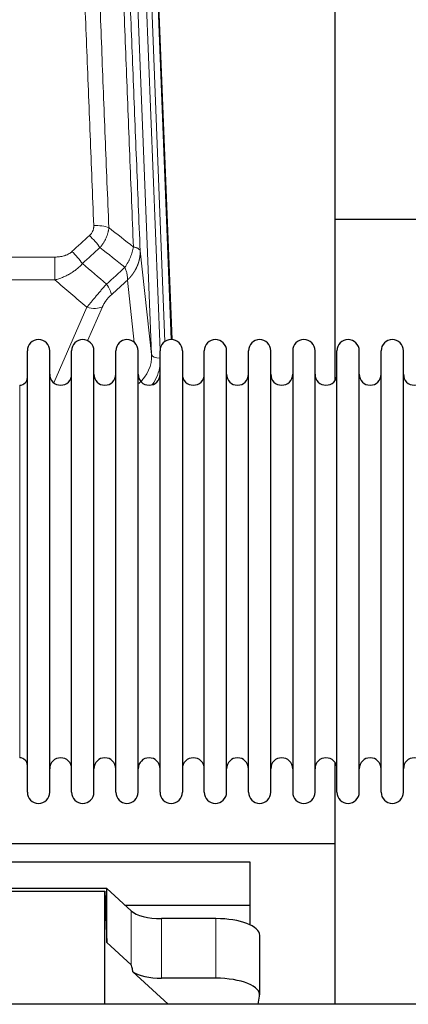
# Model space of a CAD drawing. Header units: inches. Extents: x 0 to 23760, y -13 to 16800.
# Tile 54 of 247: x 4571 to 4748, y 7828 to 8278. Entities that reach past the tile are written whole.
import ezdxf

# ---------------------------------------------------------------- set-up
doc = ezdxf.new("R2010")
doc.units = ezdxf.units.IN
doc.layers.add('254', color=7, linetype='Continuous', true_color=0xffffff)

msp = doc.modelspace()

# ---------------------------------------------------------------- linework, layer by layer
at = {"layer": '254', "color": 110, "linetype": 'Continuous', "lineweight": 13}
for p, q in [((4630.878, 8124.978), (4617.812, 8456.872)), ((4634.724, 8127.064), (4621.804, 8455.245)), ((4636.93, 8130.961), (4624.151, 8455.538)), ((4627.145, 8454.318), (4639.84, 8131.854)), ((4353.528, 8169.584), (4586.701, 8169.584)), ((4586.701, 8169.584), (4586.701, 8159.152)), ((4625.63, 8172.384), (4630.878, 8124.978)), ((4586.701, 8159.152), (4353.528, 8159.152)), ((4622.963, 8130.598), (4619.816, 8159.033)), ((4586.172, 8112.113), (4601.328, 8146.633)), ((4608.389, 8146.782), (4601.614, 8131.352)), ((4570.615, 8101.38), (4570.615, 8111.001)), ((4570.615, 7940.701), (4570.615, 8101.38)), ((4621.551, 7846.084), (4621.551, 7870.748)), ((4635.41, 7839.95), (4635.41, 7867.204)), ((4660.244, 7839.95), (4660.244, 7867.204))]:
    msp.add_line(p, q, dxfattribs=at)
at = {"layer": '254', "color": 2, "linetype": 'Continuous', "lineweight": 25}
for p, q in [((4627.519, 8451.06), (4640.086, 8131.847)), ((4714.775, 8113.388), (4714.775, 8338.77)), ((4786.805, 8186.722), (4714.84, 8186.722)), ((4574.115, 8115.351), (4574.115, 8126.751)), ((4584.315, 8115.351), (4584.315, 8126.751)), ((4594.315, 8115.351), (4594.315, 8126.751)), ((4604.515, 8115.351), (4604.515, 8126.751)), ((4614.515, 8115.351), (4614.515, 8126.751)), ((4624.715, 8115.351), (4624.715, 8126.751)), ((4634.715, 8115.351), (4634.715, 8126.751)), ((4644.915, 8126.751), (4644.915, 8115.351)), ((4654.915, 8115.351), (4654.915, 8126.751)), ((4665.115, 8115.351), (4665.115, 8126.751)), ((4675.115, 7924.951), (4675.115, 8126.751)), ((4685.315, 7924.951), (4685.315, 8126.751)), ((4695.315, 8126.751), (4695.315, 7924.951)), ((4705.515, 7924.951), (4705.515, 8126.751)), ((4715.515, 7924.951), (4715.515, 8126.751)), ((4725.715, 7924.951), (4725.715, 8126.751)), ((4735.715, 7924.951), (4735.715, 8126.751)), ((4745.915, 7924.951), (4745.915, 8126.751)), ((4574.115, 7924.951), (4574.115, 8115.351)), ((4584.315, 7924.951), (4584.315, 8115.351)), ((4594.315, 7924.951), (4594.315, 8115.351)), ((4604.515, 7924.951), (4604.515, 8115.351)), ((4614.515, 7924.951), (4614.515, 8115.351)), ((4624.715, 7924.951), (4624.715, 8115.351)), ((4634.715, 7924.951), (4634.715, 8115.351)), ((4644.915, 8115.351), (4644.915, 7924.951)), ((4654.915, 7924.951), (4654.915, 8115.351)), ((4665.115, 7924.951), (4665.115, 8115.351)), ((4714.775, 7901.498), (4714.775, 7938.325)), ((4226.775, 7901.498), (4714.775, 7901.498)), ((4714.775, 7828.025), (4714.775, 7901.498)), ((4245.775, 7893.186), (4675.775, 7893.186)), ((4675.775, 7893.186), (4675.775, 7873.384)), ((4610.441, 7881.012), (4518.505, 7881.012)), ((4610.441, 7856.25), (4610.441, 7881.012)), ((4621.551, 7870.748), (4610.441, 7881.012)), ((4519.486, 7879.709), (4609.521, 7879.709)), ((4609.521, 7879.709), (4610.441, 7856.25)), ((4609.521, 7828.025), (4609.521, 7879.709)), ((4618.692, 7873.384), (4675.775, 7873.384)), ((4675.775, 7873.384), (4675.775, 7864.372)), ((4660.244, 7867.204), (4635.41, 7867.204)), ((4680.244, 7832.296), (4680.244, 7859.551)), ((4610.441, 7856.25), (4621.551, 7846.084)), ((4622.28, 7842.914), (4638.402, 7828.024)), ((4660.244, 7839.95), (4635.41, 7839.95)), ((4679.544, 7828.024), (4680.199, 7831.787))]:
    msp.add_line(p, q, dxfattribs=at)
for centre, radius, start, end in [((4579.215, 8126.751), 5.1, 0, 180), ((4599.415, 8126.751), 5.1, 0, 180), ((4619.615, 8126.751), 5.1, 0, 180), ((4639.815, 8126.751), 5.1, 0, 180), ((4660.015, 8126.751), 5.1, 0, 180), ((4680.215, 8126.751), 5.1, 0, 180), ((4700.415, 8126.751), 5.1, 0, 180), ((4720.615, 8126.751), 5.1, 0, 180), ((4740.815, 8126.751), 5.1, 0, 180), ((4570.615, 8114.501), 3.5, 270, 0), ((4589.315, 8116.001), 5, 180, 0), ((4609.515, 8116.001), 5, 180, 0), ((4629.715, 8116.001), 5, 180, 0), ((4649.915, 8116.001), 5, 180, 0), ((4670.115, 8116.001), 5, 180, 0), ((4690.315, 8116.001), 5, 180, 0), ((4710.515, 8116.001), 5, 180, 0), ((4730.715, 8116.001), 5, 180, 0), ((4750.915, 8116.001), 5, 180, 0), ((4570.615, 7937.201), 3.5, 0, 90), ((4589.315, 7935.701), 5, 0, 180), ((4609.515, 7935.701), 5, 0, 180), ((4629.715, 7935.701), 5, 0, 180), ((4649.915, 7935.701), 5, 0, 180), ((4670.115, 7935.701), 5, 0, 180), ((4690.315, 7935.701), 5, 0, 180), ((4710.515, 7935.701), 5, 0, 180), ((4730.715, 7935.701), 5, 0, 180), ((4750.915, 7935.701), 5, 0, 180), ((4579.215, 7924.951), 5.1, 180, 0), ((4599.415, 7924.951), 5.1, 180, 0), ((4619.615, 7924.951), 5.1, 180, 0), ((4639.815, 7924.951), 5.1, 180, 0), ((4660.015, 7924.951), 5.1, 180, 0), ((4680.215, 7924.951), 5.1, 180, 0), ((4700.415, 7924.951), 5.1, 180, 0), ((4720.615, 7924.951), 5.1, 180, 0), ((4740.815, 7924.951), 5.1, 180, 0)]:
    msp.add_arc(centre, radius, start, end, dxfattribs=at)
at = {"layer": '254', "color": 110, "linetype": 'Continuous', "lineweight": 13}
for centre, major_axis, ratio, start_param, end_param in [((4604.44, 8179.675), (9.992, 0.404), 0.431453, 0.7935197, 1.5533391), ((4602.468, 8175.082), (-6.729, 7.397), 0.3051216, 4.2889758, 5.0360109), ((4594.459, 8167.789), (-6.736, 7.391), 0.3030979, 4.2875497, 5.03344), ((4605.415, 8158.402), (-6.719, 7.407), 0.3029797, 3.5431496, 4.2886573), ((4601.328, 8152.804), (9.156, -4.02), 0.5833249, 4.9631119, 5.806783), ((4610.851, 8124.48), (20.033, -0.591), 0.8872905, 5.5253333, 6.3444464), ((4634.87, 8125.198), (-3.997, -0.157), 0.4614673, 0.0341943, 1.5136497), ((4610.851, 8122.633), (24.034, -0.11), 0.8859493, 5.722211, 6.1681029)]:
    msp.add_ellipse(centre, major_axis=major_axis, ratio=ratio, start_param=start_param, end_param=end_param, dxfattribs=at)
at = {"layer": '254', "color": 2, "linetype": 'Continuous', "lineweight": 25}
for centre, major_axis, ratio, start_param, end_param in [((4635.41, 7872.945), (-15, 0), 0.3826834, 0.392691, 1.5707963), ((4660.244, 7859.551), (20, 0), 0.3826834, 0.0000123, 1.5707963), ((4635.41, 7434.476), (13.933, -411.641), 0.0134983, 3.0163009, 3.1283751), ((4635.41, 7845.69), (-15, 0), 0.3826834, 0.5047652, 1.5707963), ((4660.244, 7832.296), (20, 0), 0.3826834, 6.216629, 7.8539816)]:
    msp.add_ellipse(centre, major_axis=major_axis, ratio=ratio, start_param=start_param, end_param=end_param, dxfattribs=at)
at = {"layer": '254', "color": 110, "linetype": 'Continuous', "lineweight": 13}
for points, knots in [([(4604.44, 8183.993), (4603.883, 8197.823), (4602.782, 8225.353), (4601.174, 8266.257), (4600.132, 8293.266), (4599.361, 8313.424), (4598.979, 8323.479), (4598.6, 8333.497), (4598.349, 8340.167), (4598.224, 8343.498), (4597.6, 8360.134), (4597.109, 8373.371), (4596.384, 8393.12), (4596.144, 8399.684), (4595.668, 8412.775), (4595.432, 8419.302), (4594.73, 8438.824), (4593.81, 8464.704), (4592.919, 8490.282), (4592.482, 8502.996)], [0, 0, 0, 0, 0.125, 0.25, 0.375, 0.375, 0.4375, 0.46875, 0.46875, 0.5, 0.5, 0.625, 0.625, 0.6875, 0.6875, 0.75, 0.75, 0.875, 1, 1, 1, 1]), ([(4599.349, 8501.63), (4599.787, 8488.932), (4600.679, 8463.387), (4601.601, 8437.54), (4602.304, 8418.042), (4602.54, 8411.524), (4603.016, 8398.449), (4603.257, 8391.894), (4603.983, 8372.169), (4604.475, 8358.949), (4605.099, 8342.335), (4605.225, 8339.008), (4605.476, 8332.346), (4605.855, 8322.341), (4606.238, 8312.299), (4607.01, 8292.166), (4608.053, 8265.192), (4609.663, 8224.34), (4610.765, 8196.845), (4611.323, 8183.032)], [0, 0, 0, 0, 0.125, 0.25, 0.25, 0.3125, 0.3125, 0.375, 0.375, 0.5, 0.5, 0.53125, 0.53125, 0.5625, 0.625, 0.625, 0.75, 0.875, 1, 1, 1, 1]), ([(4622.575, 8174.165), (4622.004, 8188.218), (4620.876, 8216.188), (4619.231, 8257.74), (4618.164, 8285.171), (4617.376, 8305.644), (4616.985, 8315.855), (4616.533, 8327.723), (4616.341, 8332.801), (4616.213, 8336.183), (4616.149, 8337.873), (4615.83, 8346.319), (4615.45, 8356.426), (4615.013, 8368.17), (4614.826, 8373.192), (4614.702, 8376.538), (4614.64, 8378.21), (4614.084, 8393.247), (4613.111, 8419.822), (4611.7, 8459.215), (4610.792, 8485.164), (4610.346, 8498.061)], [0, 0, 0, 0, 0.125, 0.25, 0.375, 0.375, 0.4375, 0.46875, 0.484375, 0.484375, 0.5, 0.5, 0.5625, 0.59375, 0.609375, 0.609375, 0.625, 0.625, 0.75, 0.875, 1, 1, 1, 1]), ([(4613.435, 8495.052), (4613.88, 8482.205), (4614.786, 8456.354), (4616.193, 8417.11), (4617.163, 8390.636), (4617.717, 8375.657), (4617.779, 8373.992), (4617.903, 8370.658), (4618.089, 8365.655), (4618.526, 8353.956), (4618.904, 8343.887), (4619.222, 8335.473), (4619.286, 8333.789), (4619.414, 8330.42), (4619.606, 8325.362), (4620.056, 8313.538), (4620.446, 8303.366), (4621.232, 8282.97), (4622.295, 8255.643), (4623.936, 8214.249), (4625.061, 8186.384), (4625.63, 8172.384)], [0, 0, 0, 0, 0.125, 0.25, 0.375, 0.375, 0.390625, 0.390625, 0.40625, 0.4375, 0.5, 0.5, 0.515625, 0.515625, 0.53125, 0.5625, 0.625, 0.625, 0.75, 0.875, 1, 1, 1, 1]), ([(4604.44, 8183.993), (4604.449, 8183.779), (4604.446, 8183.566), (4604.429, 8183.3), (4604.425, 8183.247), (4604.415, 8183.14), (4604.41, 8183.087), (4604.391, 8182.928), (4604.375, 8182.823), (4604.32, 8182.509), (4604.271, 8182.302), (4604.151, 8181.895), (4604.079, 8181.695), (4603.953, 8181.398), (4603.908, 8181.3), (4603.835, 8181.154), (4603.81, 8181.106), (4603.759, 8181.009), (4603.733, 8180.962), (4603.598, 8180.725), (4603.48, 8180.542), (4603.224, 8180.189), (4603.086, 8180.019), (4602.791, 8179.691), (4602.634, 8179.533), (4602.468, 8179.381)], [0, 0, 0, 0, 0.125, 0.125, 0.15625, 0.15625, 0.1875, 0.1875, 0.25, 0.25, 0.375, 0.375, 0.5, 0.5, 0.5625, 0.5625, 0.59375, 0.59375, 0.625, 0.625, 0.75, 0.75, 0.875, 0.875, 1, 1, 1, 1]), ([(4611.323, 8183.032), (4611.287, 8182.638), (4611.234, 8182.243), (4611.146, 8181.749), (4611.127, 8181.65), (4611.087, 8181.452), (4611.066, 8181.353), (4611.001, 8181.056), (4610.953, 8180.859), (4610.796, 8180.268), (4610.555, 8179.484), (4610.247, 8178.708), (4609.991, 8178.129), (4609.879, 8177.888), (4609.76, 8177.648), (4609.712, 8177.552), (4609.688, 8177.504), (4609.615, 8177.361), (4609.565, 8177.266), (4609.311, 8176.791), (4609.093, 8176.417), (4608.627, 8175.682), (4608.133, 8174.958), (4607.581, 8174.258), (4607.29, 8173.914)], [0, 0, 0, 0, 0.125, 0.125, 0.15625, 0.15625, 0.1875, 0.1875, 0.25, 0.25, 0.375, 0.5, 0.5, 0.5625, 0.578125, 0.578125, 0.59375, 0.59375, 0.625, 0.625, 0.75, 0.75, 0.875, 1, 1, 1, 1]), ([(4622.575, 8174.165), (4622.446, 8173.42), (4622.268, 8172.657), (4621.811, 8171.113), (4621.534, 8170.331), (4621.046, 8169.157), (4620.871, 8168.766), (4620.499, 8167.985), (4620.302, 8167.596), (4619.675, 8166.434), (4619.213, 8165.667), (4618.71, 8164.919)], [0, 0, 0, 0, 0.25, 0.25, 0.5, 0.5, 0.625, 0.625, 0.75, 0.75, 1, 1, 1, 1]), ([(4625.63, 8172.384), (4625.601, 8172.588), (4625.511, 8172.783), (4625.288, 8173.058), (4625.199, 8173.146), (4624.993, 8173.315), (4624.876, 8173.396), (4624.615, 8173.549), (4624.47, 8173.622), (4624.156, 8173.758), (4623.986, 8173.821), (4623.622, 8173.937), (4623.428, 8173.99), (4623.018, 8174.086), (4622.801, 8174.128), (4622.575, 8174.165)], [0, 0, 0, 0, 0.25, 0.25, 0.375, 0.375, 0.5, 0.5, 0.625, 0.625, 0.75, 0.75, 0.875, 0.875, 1, 1, 1, 1]), ([(4594.459, 8172.059), (4594.334, 8171.944), (4594.204, 8171.834), (4594.003, 8171.675), (4593.934, 8171.622), (4593.797, 8171.521), (4593.727, 8171.471), (4593.374, 8171.229), (4593.08, 8171.053), (4592.47, 8170.735), (4592.154, 8170.592), (4591.746, 8170.432), (4591.664, 8170.401), (4591.5, 8170.341), (4591.417, 8170.312), (4591.169, 8170.228), (4591.002, 8170.176), (4590.501, 8170.031), (4590.164, 8169.949), (4589.484, 8169.812), (4589.142, 8169.756), (4588.452, 8169.669), (4588.105, 8169.637), (4587.406, 8169.594), (4587.054, 8169.584), (4586.701, 8169.584)], [0, 0, 0, 0, 0.0625, 0.0625, 0.09375, 0.09375, 0.125, 0.125, 0.25, 0.25, 0.375, 0.375, 0.40625, 0.40625, 0.4375, 0.4375, 0.5, 0.5, 0.625, 0.625, 0.75, 0.75, 0.875, 0.875, 1, 1, 1, 1]), ([(4625.63, 8172.384), (4625.631, 8172.364), (4625.633, 8172.324), (4625.635, 8172.265), (4625.636, 8172.205), (4625.638, 8172.145), (4625.639, 8172.086), (4625.64, 8172.026), (4625.64, 8171.966), (4625.641, 8171.907), (4625.641, 8171.847), (4625.641, 8171.787), (4625.641, 8171.728), (4625.64, 8171.668), (4625.639, 8171.608), (4625.638, 8171.549), (4625.637, 8171.489), (4625.636, 8171.43), (4625.634, 8171.37), (4625.632, 8171.311), (4625.63, 8171.251), (4625.628, 8171.192), (4625.625, 8171.132), (4625.622, 8171.073), (4625.619, 8171.013), (4625.616, 8170.954), (4625.612, 8170.895), (4625.608, 8170.835), (4625.605, 8170.776), (4625.6, 8170.717), (4625.596, 8170.657), (4625.591, 8170.598), (4625.586, 8170.539), (4625.581, 8170.48), (4625.576, 8170.421), (4625.57, 8170.362), (4625.564, 8170.302), (4625.558, 8170.243), (4625.552, 8170.184), (4625.546, 8170.125), (4625.539, 8170.066), (4625.532, 8170.007), (4625.525, 8169.949), (4625.517, 8169.89), (4625.51, 8169.831), (4625.502, 8169.772), (4625.494, 8169.713), (4625.486, 8169.655), (4625.477, 8169.596), (4625.469, 8169.537), (4625.46, 8169.479), (4625.45, 8169.42), (4625.441, 8169.362), (4625.432, 8169.303), (4625.422, 8169.245), (4625.412, 8169.186), (4625.402, 8169.128), (4625.391, 8169.07), (4625.38, 8169.011), (4625.37, 8168.953), (4625.359, 8168.895), (4625.347, 8168.837), (4625.336, 8168.779), (4625.324, 8168.721), (4625.312, 8168.663), (4625.3, 8168.605), (4625.288, 8168.547), (4625.275, 8168.489), (4625.262, 8168.431), (4625.249, 8168.373), (4625.236, 8168.316), (4625.223, 8168.258), (4625.209, 8168.201), (4625.195, 8168.143), (4625.181, 8168.086), (4625.167, 8168.028), (4625.152, 8167.971), (4625.138, 8167.913), (4625.123, 8167.856), (4625.108, 8167.799), (4625.093, 8167.742), (4625.077, 8167.685), (4625.062, 8167.628), (4625.046, 8167.571), (4625.03, 8167.514), (4625.013, 8167.457), (4624.997, 8167.4), (4624.98, 8167.344), (4624.963, 8167.287), (4624.946, 8167.23), (4624.929, 8167.174), (4624.912, 8167.117), (4624.894, 8167.061), (4624.876, 8167.005), (4624.858, 8166.948), (4624.84, 8166.892), (4624.821, 8166.836), (4624.803, 8166.78), (4624.784, 8166.724), (4624.765, 8166.668), (4624.746, 8166.612), (4624.726, 8166.556), (4624.706, 8166.5), (4624.687, 8166.445), (4624.667, 8166.389), (4624.647, 8166.334), (4624.626, 8166.278), (4624.606, 8166.223), (4624.585, 8166.167), (4624.564, 8166.112), (4624.543, 8166.057), (4624.522, 8166.002), (4624.5, 8165.947), (4624.478, 8165.892), (4624.457, 8165.837), (4624.434, 8165.782), (4624.412, 8165.728), (4624.39, 8165.673), (4624.367, 8165.618), (4624.344, 8165.564), (4624.322, 8165.509), (4624.298, 8165.455), (4624.275, 8165.401), (4624.252, 8165.347), (4624.228, 8165.293), (4624.204, 8165.239), (4624.18, 8165.185), (4624.156, 8165.131), (4624.131, 8165.077), (4624.107, 8165.023), (4624.082, 8164.97), (4624.057, 8164.916), (4624.032, 8164.863), (4624.007, 8164.809), (4623.981, 8164.756), (4623.956, 8164.703), (4623.93, 8164.65), (4623.904, 8164.597), (4623.878, 8164.544), (4623.852, 8164.491), (4623.825, 8164.438), (4623.799, 8164.385), (4623.772, 8164.333), (4623.745, 8164.28), (4623.718, 8164.228), (4623.691, 8164.176), (4623.663, 8164.123), (4623.635, 8164.071), (4623.608, 8164.019), (4623.58, 8163.967), (4623.552, 8163.915), (4623.523, 8163.863), (4623.495, 8163.812), (4623.466, 8163.76), (4623.438, 8163.709), (4623.409, 8163.657), (4623.38, 8163.606), (4623.35, 8163.555), (4623.321, 8163.503), (4623.291, 8163.452), (4623.262, 8163.401), (4623.232, 8163.351), (4623.202, 8163.3), (4623.172, 8163.249), (4623.141, 8163.199), (4623.111, 8163.148), (4623.08, 8163.098), (4623.049, 8163.047), (4623.018, 8162.997), (4622.987, 8162.947), (4622.956, 8162.897), (4622.925, 8162.847), (4622.893, 8162.797), (4622.861, 8162.748), (4622.83, 8162.698), (4622.798, 8162.649), (4622.765, 8162.599), (4622.733, 8162.55), (4622.701, 8162.501), (4622.668, 8162.451), (4622.635, 8162.402), (4622.603, 8162.354), (4622.57, 8162.305), (4622.536, 8162.256), (4622.503, 8162.207), (4622.47, 8162.159), (4622.436, 8162.111), (4622.402, 8162.062), (4622.369, 8162.014), (4622.335, 8161.966), (4622.3, 8161.918), (4622.266, 8161.87), (4622.232, 8161.822), (4622.197, 8161.775), (4622.163, 8161.727), (4622.128, 8161.68), (4622.093, 8161.632), (4622.058, 8161.585), (4622.023, 8161.538), (4621.987, 8161.491), (4621.952, 8161.444), (4621.916, 8161.397), (4621.88, 8161.35), (4621.845, 8161.304), (4621.809, 8161.257), (4621.772, 8161.211), (4621.736, 8161.164), (4621.7, 8161.118), (4621.663, 8161.072), (4621.627, 8161.026), (4621.59, 8160.98), (4621.553, 8160.935), (4621.516, 8160.889), (4621.479, 8160.843), (4621.442, 8160.798), (4621.404, 8160.753), (4621.367, 8160.707), (4621.329, 8160.662), (4621.291, 8160.617), (4621.253, 8160.573), (4621.215, 8160.528), (4621.177, 8160.483), (4621.139, 8160.439), (4621.101, 8160.394), (4621.062, 8160.35), (4621.024, 8160.306), (4620.985, 8160.262), (4620.946, 8160.218), (4620.907, 8160.174), (4620.868, 8160.13), (4620.829, 8160.086), (4620.79, 8160.043), (4620.751, 8159.999), (4620.711, 8159.956), (4620.672, 8159.913), (4620.632, 8159.87), (4620.592, 8159.827), (4620.552, 8159.784), (4620.512, 8159.741), (4620.472, 8159.699), (4620.432, 8159.656), (4620.391, 8159.614), (4620.351, 8159.572), (4620.31, 8159.529), (4620.27, 8159.487), (4620.229, 8159.445), (4620.188, 8159.404), (4620.147, 8159.362), (4620.106, 8159.32), (4620.065, 8159.279), (4620.024, 8159.238), (4619.982, 8159.196), (4619.941, 8159.155), (4619.899, 8159.114), (4619.857, 8159.073), (4619.83, 8159.046), (4619.816, 8159.033)], [0, 0, 0, 0, 0.0042303, 0.0084583, 0.0126838, 0.016907, 0.0211277, 0.0253461, 0.0295621, 0.0337757, 0.037987, 0.0421959, 0.0464023, 0.0506064, 0.0548082, 0.0590075, 0.0632045, 0.0673991, 0.0715913, 0.0757811, 0.0799686, 0.0841537, 0.0883364, 0.0925167, 0.0966947, 0.1008703, 0.1050435, 0.1092144, 0.1133829, 0.117549, 0.1217128, 0.1258741, 0.1300332, 0.1341898, 0.1383441, 0.1424961, 0.1466456, 0.1507929, 0.1549377, 0.1590802, 0.1632203, 0.1673581, 0.1714935, 0.1756266, 0.1797573, 0.1838856, 0.1880116, 0.1921352, 0.1962565, 0.2003755, 0.204492, 0.2086063, 0.2127182, 0.2168277, 0.2209349, 0.2250397, 0.2291422, 0.2332423, 0.2373401, 0.2414356, 0.2455287, 0.2496195, 0.2537079, 0.257794, 0.2618777, 0.2659591, 0.2700382, 0.2741149, 0.2781893, 0.2822614, 0.2863311, 0.2903985, 0.2944635, 0.2985262, 0.3025866, 0.3066447, 0.3107004, 0.3147538, 0.3188048, 0.3228536, 0.3269, 0.3309441, 0.3349858, 0.3390253, 0.3430624, 0.3470972, 0.3511296, 0.3551598, 0.3591876, 0.3632131, 0.3672363, 0.3712571, 0.3752757, 0.3792919, 0.3833058, 0.3873174, 0.3913267, 0.3953337, 0.3993384, 0.4033407, 0.4073408, 0.4113385, 0.4153339, 0.419327, 0.4233179, 0.4273064, 0.4312926, 0.4352765, 0.4392581, 0.4432373, 0.4472143, 0.451189, 0.4551614, 0.4591315, 0.4630993, 0.4670648, 0.471028, 0.4749889, 0.4789475, 0.4829038, 0.4868578, 0.4908095, 0.494759, 0.4987061, 0.502651, 0.5065936, 0.5105338, 0.5144718, 0.5184076, 0.522341, 0.5262721, 0.530201, 0.5341276, 0.5380519, 0.5419739, 0.5458936, 0.5498111, 0.5537262, 0.5576392, 0.5615498, 0.5654581, 0.5693642, 0.573268, 0.5771696, 0.5810688, 0.5849658, 0.5888606, 0.592753, 0.5966432, 0.6005311, 0.6044168, 0.6083002, 0.6121813, 0.6160602, 0.6199368, 0.6238111, 0.6276832, 0.6315531, 0.6354206, 0.6392859, 0.643149, 0.6470098, 0.6508684, 0.6547247, 0.6585787, 0.6624305, 0.66628, 0.6701273, 0.6739724, 0.6778152, 0.6816557, 0.685494, 0.6893301, 0.6931639, 0.6969955, 0.7008248, 0.7046519, 0.7084768, 0.7122994, 0.7161198, 0.7199379, 0.7237539, 0.7275675, 0.731379, 0.7351882, 0.7389952, 0.7427999, 0.7466024, 0.7504027, 0.7542008, 0.7579966, 0.7617902, 0.7655816, 0.7693708, 0.7731577, 0.7769424, 0.7807249, 0.7845052, 0.7882833, 0.7920591, 0.7958327, 0.7996042, 0.8033734, 0.8071403, 0.8109051, 0.8146677, 0.818428, 0.8221862, 0.8259421, 0.8296958, 0.8334474, 0.8371967, 0.8409438, 0.8446887, 0.8484314, 0.8521719, 0.8559102, 0.8596463, 0.8633802, 0.867112, 0.8708415, 0.8745688, 0.8782939, 0.8820169, 0.8857376, 0.8894562, 0.8931726, 0.8968867, 0.9005987, 0.9043086, 0.9080162, 0.9117216, 0.9154249, 0.919126, 0.9228249, 0.9265216, 0.9302161, 0.9339085, 0.9375987, 0.9412867, 0.9449725, 0.9486562, 0.9523377, 0.956017, 0.9596942, 0.9633691, 0.967042, 0.9707126, 0.9743811, 0.9780474, 0.9817116, 0.9853736, 0.9890334, 0.9926911, 0.9963466, 1, 1, 1, 1]), ([(4599.277, 8166.603), (4599.077, 8166.375), (4598.871, 8166.15), (4598.554, 8165.818), (4598.447, 8165.708), (4598.23, 8165.491), (4598.121, 8165.384), (4597.568, 8164.853), (4597.107, 8164.446), (4596.15, 8163.668), (4595.654, 8163.297), (4595.012, 8162.855), (4594.883, 8162.768), (4594.687, 8162.638), (4594.621, 8162.595), (4594.49, 8162.51), (4594.424, 8162.468), (4594.093, 8162.258), (4593.758, 8162.055), (4593.418, 8161.859), (4593.282, 8161.781), (4593.214, 8161.743), (4593.008, 8161.628), (4592.871, 8161.553), (4592.457, 8161.332), (4592.18, 8161.191), (4591.342, 8160.782), (4590.777, 8160.53), (4589.634, 8160.068), (4589.056, 8159.857), (4587.888, 8159.475), (4587.297, 8159.304), (4586.701, 8159.152)], [0, 0, 0, 0, 0.0625, 0.0625, 0.09375, 0.09375, 0.125, 0.125, 0.25, 0.25, 0.375, 0.375, 0.40625, 0.40625, 0.421875, 0.421875, 0.4375, 0.4375, 0.5, 0.515625, 0.515625, 0.53125, 0.53125, 0.5625, 0.5625, 0.625, 0.625, 0.75, 0.75, 0.875, 0.875, 1, 1, 1, 1]), ([(4618.71, 8164.919), (4618.817, 8164.635), (4618.917, 8164.353), (4619.104, 8163.796), (4619.191, 8163.521), (4619.351, 8162.978), (4619.423, 8162.711), (4619.552, 8162.187), (4619.609, 8161.93), (4619.705, 8161.43), (4619.745, 8161.185), (4619.808, 8160.711), (4619.83, 8160.481), (4619.871, 8159.816), (4619.862, 8159.405), (4619.816, 8159.033)], [0, 0, 0, 0, 0.125, 0.125, 0.25, 0.25, 0.375, 0.375, 0.5, 0.5, 0.625, 0.625, 0.75, 0.75, 1, 1, 1, 1]), ([(4610.223, 8157.213), (4609.839, 8156.774), (4609.069, 8155.89), (4608.293, 8154.991), (4607.709, 8154.31), (4607.514, 8154.083), (4607.27, 8153.797), (4607.221, 8153.739), (4607.124, 8153.625), (4606.978, 8153.453), (4606.832, 8153.282), (4606.348, 8152.712), (4605.964, 8152.258), (4605.205, 8151.355), (4604.83, 8150.906), (4604.365, 8150.347), (4604.272, 8150.235), (4604.088, 8150.013), (4603.813, 8149.681), (4603.543, 8149.354), (4603.008, 8148.704), (4602.661, 8148.279), (4602.151, 8147.653), (4601.983, 8147.446), (4601.735, 8147.138), (4601.652, 8147.036), (4601.489, 8146.833), (4601.408, 8146.733), (4601.328, 8146.633)], [0, 0, 0, 0, 0.125, 0.25, 0.25, 0.3125, 0.3125, 0.328125, 0.328125, 0.34375, 0.375, 0.375, 0.5, 0.5, 0.625, 0.625, 0.65625, 0.65625, 0.6875, 0.75, 0.75, 0.875, 0.875, 0.9375, 0.9375, 0.96875, 0.96875, 1, 1, 1, 1]), ([(4608.389, 8146.782), (4608.414, 8146.84), (4608.44, 8146.898), (4608.493, 8147.014), (4608.52, 8147.072), (4608.603, 8147.248), (4608.66, 8147.366), (4608.84, 8147.721), (4608.968, 8147.96), (4609.176, 8148.323), (4609.248, 8148.444), (4609.36, 8148.628), (4609.416, 8148.72), (4609.475, 8148.812), (4609.514, 8148.874), (4609.534, 8148.905), (4609.713, 8149.183), (4609.88, 8149.428), (4610.231, 8149.914), (4610.415, 8150.155), (4610.655, 8150.454), (4610.728, 8150.543), (4610.802, 8150.633), (4610.852, 8150.692), (4610.877, 8150.722), (4611.002, 8150.869), (4611.104, 8150.986), (4611.41, 8151.329), (4611.618, 8151.549), (4612.042, 8151.976), (4612.257, 8152.182), (4612.476, 8152.38)], [0, 0, 0, 0, 0.03125, 0.03125, 0.0625, 0.0625, 0.125, 0.125, 0.25, 0.25, 0.3125, 0.3125, 0.34375, 0.359375, 0.359375, 0.375, 0.375, 0.5, 0.5, 0.625, 0.625, 0.65625, 0.671875, 0.671875, 0.6875, 0.6875, 0.75, 0.75, 0.875, 0.875, 1, 1, 1, 1])]:
    msp.add_open_spline(points, degree=3, knots=knots, dxfattribs=at)
for points in [[(4611.323, 8183.032), (4615.076, 8180.081), (4618.826, 8177.125), (4622.575, 8174.165)], [(4594.459, 8172.059), (4597.129, 8174.502), (4599.798, 8176.942), (4602.468, 8179.381)], [(4607.29, 8173.914), (4604.619, 8171.479), (4601.948, 8169.042), (4599.277, 8166.603)], [(4618.71, 8164.919), (4614.905, 8167.922), (4611.099, 8170.92), (4607.29, 8173.914)], [(4599.277, 8166.603), (4602.923, 8163.472), (4606.572, 8160.341), (4610.223, 8157.213)], [(4610.223, 8157.213), (4613.052, 8159.784), (4615.881, 8162.352), (4618.71, 8164.919)], [(4601.328, 8146.633), (4596.449, 8150.803), (4591.573, 8154.977), (4586.701, 8159.152)], [(4619.816, 8159.033), (4617.369, 8156.817), (4614.922, 8154.6), (4612.476, 8152.38)]]:
    msp.add_open_spline(points, degree=3, dxfattribs=at)
at = {"layer": '254', "color": 2, "linetype": 'Continuous', "lineweight": 25}
msp.add_open_spline([(6928.629, 7828.024), (6905.906, 7828.024), (6864.244, 7828.024), (6807.426, 7828.024), (6761.834, 7828.024), (6724.61, 7828.024), (6659.452, 7828.024), (6528.087, 7828.024), (6268.535, 7828.024), (5804.291, 7828.024), (5102.393, 7828.024), (4400.495, 7828.024), (3926.027, 7828.024), (3747.37, 7828.024), (3689.543, 7828.024), (3638.427, 7828.024), (3588.395, 7828.024), (3533.001, 7828.024), (3463.133, 7828.024), (3411.729, 7828.024), (3383.615, 7828.024)], degree=3, knots=[0, 0, 0, 0, 0.0192292, 0.0352568, 0.0480829, 0.057812, 0.0667581, 0.1032232, 0.1689812, 0.2864062, 0.4960937, 0.7629687, 0.8803937, 0.8976161, 0.9141589, 0.9293306, 0.9408733, 0.9564991, 0.976208, 1, 1, 1, 1], dxfattribs=at)

doc.saveas('drawing.dxf')
